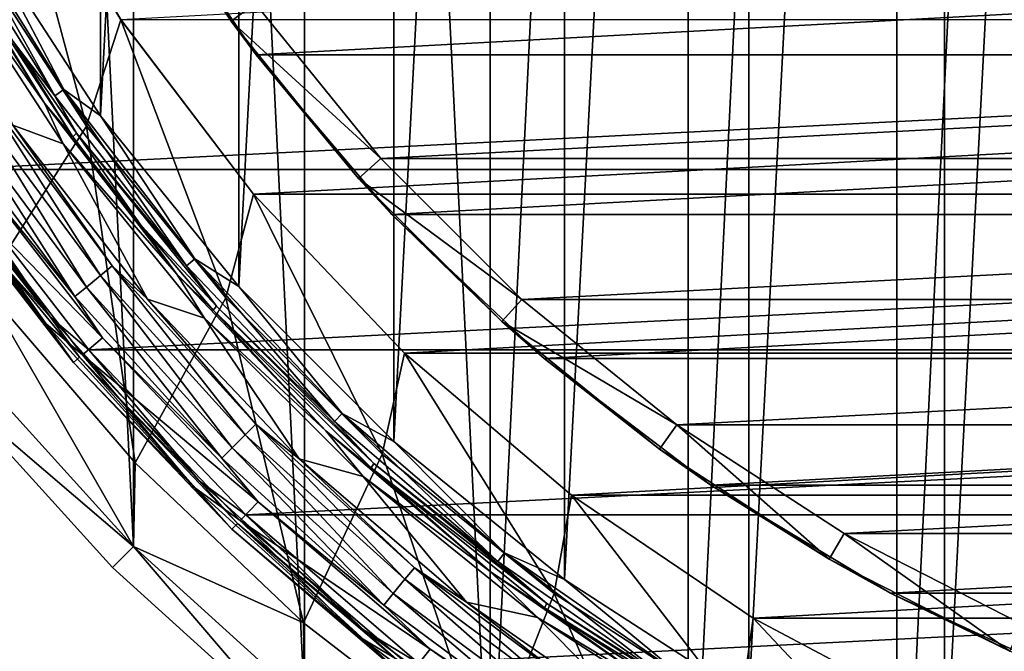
# Model space of a CAD drawing. Header units: millimetres. Extents: x -40 to 40, y -40 to 40.
# Tile 3 of 192: x -29.8 to -13.3, y -29.7 to -19.1. Entities that reach past the tile are written whole.
import ezdxf

# ---------------------------------------------------------------- set-up
doc = ezdxf.new("R2010")
doc.units = ezdxf.units.MM
doc.header["$LTSCALE"] = 8.749007
for name, color, linetype in [('1', 7, 'CONTINUOUS'), ('10', 7, 'CONTINUOUS'), ('104', 7, 'CONTINUOUS'), ('105', 7, 'CONTINUOUS'), ('106', 7, 'CONTINUOUS'), ('109', 7, 'CONTINUOUS'), ('11', 7, 'CONTINUOUS'), ('13', 7, 'CONTINUOUS'), ('14', 7, 'CONTINUOUS'), ('15', 7, 'CONTINUOUS'), ('16', 7, 'CONTINUOUS'), ('3', 7, 'CONTINUOUS'), ('38', 7, 'CONTINUOUS'), ('39', 7, 'CONTINUOUS'), ('4', 7, 'CONTINUOUS'), ('41', 7, 'CONTINUOUS'), ('42', 7, 'CONTINUOUS'), ('46', 7, 'CONTINUOUS'), ('47', 7, 'CONTINUOUS'), ('48', 7, 'CONTINUOUS'), ('60', 7, 'CONTINUOUS'), ('61', 7, 'CONTINUOUS'), ('62', 7, 'CONTINUOUS'), ('63', 7, 'CONTINUOUS'), ('7', 7, 'CONTINUOUS'), ('8', 7, 'CONTINUOUS')]:
    doc.layers.add(name, color=color, linetype=linetype)

msp = doc.modelspace()

# ---------------------------------------------------------------- linework, layer by layer
at = {"layer": '1', "linetype": 'CONTINUOUS'}
for points in [[(-11.467, 37.799), (-15.117, 36.493), (-15.116, -36.493), (-11.467, 37.799)], [(-11.467, -37.799), (-11.467, 37.799), (-15.116, -36.493), (-11.467, -37.799)], [(-15.116, -36.493), (-15.117, 36.493), (-18.62, -34.836), (-15.116, -36.493)], [(-15.117, 36.493), (-18.62, 34.836), (-18.62, -34.836), (-15.117, 36.493)], [(-18.62, 34.836), (-21.945, 32.843), (-21.944, -32.843), (-18.62, 34.836)], [(-18.62, -34.836), (-18.62, 34.836), (-21.944, -32.843), (-18.62, -34.836)], [(-21.945, 32.843), (-25.058, 30.534), (-21.944, -32.843), (-21.945, 32.843)], [(-25.058, 30.534), (-27.931, 27.931), (-25.058, -30.534), (-25.058, 30.534)], [(-21.944, -32.843), (-25.058, 30.534), (-25.058, -30.534), (-21.944, -32.843)], [(-27.931, 27.931), (-30.534, 25.058), (-27.931, -27.931), (-27.931, 27.931)], [(-25.058, -30.534), (-27.931, 27.931), (-27.931, -27.931), (-25.058, -30.534)], [(-27.931, -27.931), (-30.534, 25.058), (-30.534, -25.058), (-27.931, -27.931)]]:
    msp.add_3dface(points, dxfattribs=at)
at = {"layer": '10', "linetype": 'CONTINUOUS'}
for points in [[(-27.905, -26.525, -4), (-30.445, -23.567, -15), (-30.445, -23.566, -4), (-27.905, -26.525, -4)], [(-27.904, -26.525, -15), (-30.445, -23.567, -15), (-27.905, -26.525, -4), (-27.904, -26.525, -15)], [(-25.078, -29.212, -4), (-27.904, -26.525, -15), (-27.905, -26.525, -4), (-25.078, -29.212, -4)], [(-25.078, -29.212, -15), (-27.904, -26.525, -15), (-25.078, -29.212, -4), (-25.078, -29.212, -15)], [(-21.994, -31.599, -15), (-25.078, -29.212, -15), (-21.995, -31.599, -4), (-21.994, -31.599, -15)], [(-21.995, -31.599, -4), (-25.078, -29.212, -15), (-25.078, -29.212, -4), (-21.995, -31.599, -4)]]:
    msp.add_3dface(points, dxfattribs=at)
at = {"layer": '104', "linetype": 'CONTINUOUS'}
for points in [[(-23.781, -21.411, -730), (25.888, -18.81, -730), (-25.889, -18.809, -730), (-23.781, -21.411, -730)], [(23.78, -21.413, -730), (25.888, -18.81, -730), (-23.781, -21.411, -730), (23.78, -21.413, -730)], [(-21.413, -23.78, -730), (23.78, -21.413, -730), (-23.781, -21.411, -730), (-21.413, -23.78, -730)], [(21.411, -23.781, -730), (23.78, -21.413, -730), (-21.413, -23.78, -730), (21.411, -23.781, -730)], [(-18.81, -25.888, -730), (21.411, -23.781, -730), (-21.413, -23.78, -730), (-18.81, -25.888, -730)], [(18.809, -25.889, -730), (21.411, -23.781, -730), (-18.81, -25.888, -730), (18.809, -25.889, -730)], [(-16, -27.713, -730), (18.809, -25.889, -730), (-18.81, -25.888, -730), (-16, -27.713, -730)], [(16, -27.713, -730), (18.809, -25.889, -730), (-16, -27.713, -730), (16, -27.713, -730)], [(-13.016, -29.233, -730), (16, -27.713, -730), (-16, -27.713, -730), (-13.016, -29.233, -730)]]:
    msp.add_3dface(points, dxfattribs=at)
at = {"layer": '105', "linetype": 'CONTINUOUS'}
for points in [[(-26.293, -19.103, -730.5), (-25.889, -18.809, -730), (-28.146, -16.25, -730.5), (-26.293, -19.103, -730.5)], [(-23.781, -21.411, -730), (-25.889, -18.809, -730), (-26.293, -19.103, -730.5), (-23.781, -21.411, -730)], [(-24.152, -21.747, -730.5), (-23.781, -21.411, -730), (-26.293, -19.103, -730.5), (-24.152, -21.747, -730.5)], [(-21.413, -23.78, -730), (-23.781, -21.411, -730), (-24.152, -21.747, -730.5), (-21.413, -23.78, -730)], [(-21.747, -24.152, -730.5), (-21.413, -23.78, -730), (-24.152, -21.747, -730.5), (-21.747, -24.152, -730.5)], [(-18.81, -25.888, -730), (-21.413, -23.78, -730), (-21.747, -24.152, -730.5), (-18.81, -25.888, -730)], [(-19.103, -26.293, -730.5), (-18.81, -25.888, -730), (-21.747, -24.152, -730.5), (-19.103, -26.293, -730.5)], [(-16.25, -28.146, -730.5), (-18.81, -25.888, -730), (-19.103, -26.293, -730.5), (-16.25, -28.146, -730.5)], [(-16, -27.713, -730), (-18.81, -25.888, -730), (-16.25, -28.146, -730.5), (-16, -27.713, -730)], [(-13.219, -29.69, -730.5), (-16, -27.713, -730), (-16.25, -28.146, -730.5), (-13.219, -29.69, -730.5)], [(-13.016, -29.233, -730), (-16, -27.713, -730), (-13.219, -29.69, -730.5), (-13.016, -29.233, -730)]]:
    msp.add_3dface(points, dxfattribs=at)
at = {"layer": '106', "linetype": 'CONTINUOUS'}
for points in [[(-26.293, -19.103, -730.5), (-28.146, -16.25, -730.5), (-27.847, -16.756, -733), (-26.293, -19.103, -730.5)], [(-25.873, -19.668, -733), (-26.293, -19.103, -730.5), (-27.847, -16.756, -733), (-25.873, -19.668, -733)], [(-24.152, -21.747, -730.5), (-26.293, -19.103, -730.5), (-25.873, -19.668, -733), (-24.152, -21.747, -730.5)], [(-23.595, -22.35, -733), (-24.152, -21.747, -730.5), (-25.873, -19.668, -733), (-23.595, -22.35, -733)], [(-21.747, -24.152, -730.5), (-24.152, -21.747, -730.5), (-23.595, -22.35, -733), (-21.747, -24.152, -730.5)], [(-21.039, -24.771, -733), (-21.747, -24.152, -730.5), (-23.595, -22.35, -733), (-21.039, -24.771, -733)], [(-19.103, -26.293, -730.5), (-21.747, -24.152, -730.5), (-21.039, -24.771, -733), (-19.103, -26.293, -730.5)], [(-18.238, -26.9, -733), (-19.103, -26.293, -730.5), (-21.039, -24.771, -733), (-18.238, -26.9, -733)], [(-16.25, -28.146, -730.5), (-19.103, -26.293, -730.5), (-18.238, -26.9, -733), (-16.25, -28.146, -730.5)], [(-15.223, -28.714, -733), (-16.25, -28.146, -730.5), (-18.238, -26.9, -733), (-15.223, -28.714, -733)], [(-13.219, -29.69, -730.5), (-16.25, -28.146, -730.5), (-15.223, -28.714, -733), (-13.219, -29.69, -730.5)], [(-12.029, -30.192, -733), (-13.219, -29.69, -730.5), (-15.223, -28.714, -733), (-12.029, -30.192, -733)]]:
    msp.add_3dface(points, dxfattribs=at)
at = {"layer": '109', "linetype": 'CONTINUOUS'}
for points in [[(27.847, -16.757, -733), (-25.873, -19.668, -733), (-27.847, -16.756, -733), (27.847, -16.757, -733)], [(27.847, -16.757, -733), (25.872, -19.669, -733), (-25.873, -19.668, -733), (27.847, -16.757, -733)], [(25.872, -19.669, -733), (-23.595, -22.35, -733), (-25.873, -19.668, -733), (25.872, -19.669, -733)], [(25.872, -19.669, -733), (23.594, -22.351, -733), (-23.595, -22.35, -733), (25.872, -19.669, -733)], [(23.594, -22.351, -733), (-21.039, -24.771, -733), (-23.595, -22.35, -733), (23.594, -22.351, -733)], [(23.594, -22.351, -733), (21.039, -24.771, -733), (-21.039, -24.771, -733), (23.594, -22.351, -733)], [(21.039, -24.771, -733), (-18.238, -26.9, -733), (-21.039, -24.771, -733), (21.039, -24.771, -733)], [(21.039, -24.771, -733), (18.237, -26.901, -733), (-18.238, -26.9, -733), (21.039, -24.771, -733)], [(18.237, -26.901, -733), (-15.223, -28.714, -733), (-18.238, -26.9, -733), (18.237, -26.901, -733)], [(18.237, -26.901, -733), (15.222, -28.715, -733), (-15.223, -28.714, -733), (18.237, -26.901, -733)], [(15.222, -28.715, -733), (-12.029, -30.192, -733), (-15.223, -28.714, -733), (15.222, -28.715, -733)]]:
    msp.add_3dface(points, dxfattribs=at)
at = {"layer": '11', "linetype": 'CONTINUOUS'}
for points in [[(-28.72, -20.866, -4), (-30.445, -23.566, -4), (-30.744, -17.749, -4), (-28.72, -20.866, -4)], [(-27.905, -26.525, -4), (-30.445, -23.566, -4), (-28.72, -20.866, -4), (-27.905, -26.525, -4)], [(-26.382, -23.754, -4), (-27.905, -26.525, -4), (-28.72, -20.866, -4), (-26.382, -23.754, -4)], [(-25.078, -29.212, -4), (-27.905, -26.525, -4), (-26.382, -23.754, -4), (-25.078, -29.212, -4)], [(-23.754, -26.381, -4), (-25.078, -29.212, -4), (-26.382, -23.754, -4), (-23.754, -26.381, -4)], [(-21.995, -31.599, -4), (-25.078, -29.212, -4), (-23.754, -26.381, -4), (-21.995, -31.599, -4)], [(-20.867, -28.72, -4), (-21.995, -31.599, -4), (-23.754, -26.381, -4), (-20.867, -28.72, -4)], [(-18.685, -33.662, -4), (-21.995, -31.599, -4), (-20.867, -28.72, -4), (-18.685, -33.662, -4)], [(-17.751, -30.743, -4), (-18.685, -33.662, -4), (-20.867, -28.72, -4), (-17.751, -30.743, -4)]]:
    msp.add_3dface(points, dxfattribs=at)
at = {"layer": '13', "linetype": 'CONTINUOUS'}
for points in [[(-28.721, -20.865, -6.5), (-30.744, -17.749, -4), (-30.745, -17.749, -6.5), (-28.721, -20.865, -6.5)], [(-28.72, -20.866, -4), (-30.744, -17.749, -4), (-28.721, -20.865, -6.5), (-28.72, -20.866, -4)], [(-26.383, -23.753, -6.5), (-28.72, -20.866, -4), (-28.721, -20.865, -6.5), (-26.383, -23.753, -6.5)], [(-26.382, -23.754, -4), (-28.72, -20.866, -4), (-26.383, -23.753, -6.5), (-26.382, -23.754, -4)], [(-23.755, -26.381, -6.5), (-26.382, -23.754, -4), (-26.383, -23.753, -6.5), (-23.755, -26.381, -6.5)], [(-23.754, -26.381, -4), (-26.382, -23.754, -4), (-23.755, -26.381, -6.5), (-23.754, -26.381, -4)], [(-20.867, -28.719, -6.5), (-23.754, -26.381, -4), (-23.755, -26.381, -6.5), (-20.867, -28.719, -6.5)], [(-20.867, -28.72, -4), (-23.754, -26.381, -4), (-20.867, -28.719, -6.5), (-20.867, -28.72, -4)], [(-17.751, -30.743, -6.5), (-20.867, -28.72, -4), (-20.867, -28.719, -6.5), (-17.751, -30.743, -6.5)], [(-17.751, -30.743, -4), (-20.867, -28.72, -4), (-17.751, -30.743, -6.5), (-17.751, -30.743, -4)]]:
    msp.add_3dface(points, dxfattribs=at)
at = {"layer": '14', "linetype": 'CONTINUOUS'}
for points in [[(-28.721, -20.865, -6.5), (-30.745, -17.749, -6.5), (-30.04, -15.925, -6.5), (-28.721, -20.865, -6.5)], [(-28.142, -19.08, -6.5), (-28.721, -20.865, -6.5), (-30.04, -15.925, -6.5), (-28.142, -19.08, -6.5)], [(-26.383, -23.753, -6.5), (-28.721, -20.865, -6.5), (-28.142, -19.08, -6.5), (-26.383, -23.753, -6.5)], [(-25.914, -22.01, -6.5), (-26.383, -23.753, -6.5), (-28.142, -19.08, -6.5), (-25.914, -22.01, -6.5)], [(-23.755, -26.381, -6.5), (-26.383, -23.753, -6.5), (-25.914, -22.01, -6.5), (-23.755, -26.381, -6.5)], [(-23.382, -24.683, -6.5), (-23.755, -26.381, -6.5), (-25.914, -22.01, -6.5), (-23.382, -24.683, -6.5)], [(-20.867, -28.719, -6.5), (-23.755, -26.381, -6.5), (-23.382, -24.683, -6.5), (-20.867, -28.719, -6.5)], [(-20.576, -27.067, -6.5), (-20.867, -28.719, -6.5), (-23.382, -24.683, -6.5), (-20.576, -27.067, -6.5)], [(-17.751, -30.743, -6.5), (-20.867, -28.719, -6.5), (-20.576, -27.067, -6.5), (-17.751, -30.743, -6.5)], [(-17.529, -29.133, -6.5), (-17.751, -30.743, -6.5), (-20.576, -27.067, -6.5), (-17.529, -29.133, -6.5)], [(-14.44, -32.43, -6.5), (-17.751, -30.743, -6.5), (-17.529, -29.133, -6.5), (-14.44, -32.43, -6.5)], [(-14.277, -30.857, -6.5), (-14.44, -32.43, -6.5), (-17.529, -29.133, -6.5), (-14.277, -30.857, -6.5)]]:
    msp.add_3dface(points, dxfattribs=at)
at = {"layer": '15', "linetype": 'CONTINUOUS'}
for points in [[(-28.142, -19.08, -6.5), (-30.04, -15.925, -6.5), (-28.142, -19.079, -3.5), (-28.142, -19.08, -6.5)], [(-25.915, -22.01, -3.5), (-28.142, -19.08, -6.5), (-28.142, -19.079, -3.5), (-25.915, -22.01, -3.5)], [(-25.914, -22.01, -6.5), (-28.142, -19.08, -6.5), (-25.915, -22.01, -3.5), (-25.914, -22.01, -6.5)], [(-23.383, -24.683, -3.5), (-25.914, -22.01, -6.5), (-25.915, -22.01, -3.5), (-23.383, -24.683, -3.5)], [(-23.382, -24.683, -6.5), (-25.914, -22.01, -6.5), (-23.383, -24.683, -3.5), (-23.382, -24.683, -6.5)], [(-20.577, -27.066, -3.5), (-23.382, -24.683, -6.5), (-23.383, -24.683, -3.5), (-20.577, -27.066, -3.5)], [(-20.576, -27.067, -6.5), (-23.382, -24.683, -6.5), (-20.577, -27.066, -3.5), (-20.576, -27.067, -6.5)], [(-17.53, -29.132, -3.5), (-20.576, -27.067, -6.5), (-20.577, -27.066, -3.5), (-17.53, -29.132, -3.5)], [(-17.529, -29.133, -6.5), (-20.576, -27.067, -6.5), (-17.53, -29.132, -3.5), (-17.529, -29.133, -6.5)], [(-14.277, -30.857, -3.5), (-17.529, -29.133, -6.5), (-17.53, -29.132, -3.5), (-14.277, -30.857, -3.5)], [(-14.277, -30.857, -6.5), (-17.529, -29.133, -6.5), (-14.277, -30.857, -3.5), (-14.277, -30.857, -6.5)]]:
    msp.add_3dface(points, dxfattribs=at)
at = {"layer": '16', "linetype": 'CONTINUOUS'}
for points in [[(28.142, -19.08, -3.5), (-28.142, -19.079, -3.5), (30.04, -15.925, -3.5), (28.142, -19.08, -3.5)], [(-25.915, -22.01, -3.5), (-28.142, -19.079, -3.5), (28.142, -19.08, -3.5), (-25.915, -22.01, -3.5)], [(25.914, -22.01, -3.5), (-25.915, -22.01, -3.5), (28.142, -19.08, -3.5), (25.914, -22.01, -3.5)], [(-23.383, -24.683, -3.5), (-25.915, -22.01, -3.5), (25.914, -22.01, -3.5), (-23.383, -24.683, -3.5)], [(23.382, -24.683, -3.5), (-23.383, -24.683, -3.5), (25.914, -22.01, -3.5), (23.382, -24.683, -3.5)], [(-20.577, -27.066, -3.5), (-23.383, -24.683, -3.5), (23.382, -24.683, -3.5), (-20.577, -27.066, -3.5)], [(20.576, -27.067, -3.5), (-20.577, -27.066, -3.5), (23.382, -24.683, -3.5), (20.576, -27.067, -3.5)], [(-17.53, -29.132, -3.5), (-20.577, -27.066, -3.5), (20.576, -27.067, -3.5), (-17.53, -29.132, -3.5)], [(17.529, -29.133, -3.5), (-17.53, -29.132, -3.5), (20.576, -27.067, -3.5), (17.529, -29.133, -3.5)], [(-14.277, -30.857, -3.5), (-17.53, -29.132, -3.5), (17.529, -29.133, -3.5), (-14.277, -30.857, -3.5)], [(14.277, -30.857, -3.5), (-14.277, -30.857, -3.5), (17.529, -29.133, -3.5), (14.277, -30.857, -3.5)]]:
    msp.add_3dface(points, dxfattribs=at)
at = {"layer": '3', "linetype": 'CONTINUOUS'}
for points in [[(-27.931, -27.931), (-30.534, -25.058), (-30.92, -25.376, -0.5), (-27.931, -27.931)], [(-28.284, -28.284, -0.5), (-27.931, -27.931), (-30.92, -25.376, -0.5), (-28.284, -28.284, -0.5)], [(-25.376, -30.92, -0.5), (-27.931, -27.931), (-28.284, -28.284, -0.5), (-25.376, -30.92, -0.5)], [(-25.058, -30.534), (-27.931, -27.931), (-25.376, -30.92, -0.5), (-25.058, -30.534)]]:
    msp.add_3dface(points, dxfattribs=at)
at = {"layer": '38', "linetype": 'CONTINUOUS'}
for points in [[(-31.164, -18.008, -6), (-29.957, -20.852, -6), (-29.111, -21.166, -6), (-31.164, -18.008, -6)], [(-29.957, -20.852, -6), (-27.694, -23.776, -6), (-29.111, -21.166, -6), (-29.957, -20.852, -6)], [(-29.111, -21.166, -6), (-27.694, -23.776, -6), (-26.739, -24.093, -6), (-29.111, -21.166, -6)], [(-27.694, -23.776, -6), (-25.147, -26.455, -6), (-26.739, -24.093, -6), (-27.694, -23.776, -6)], [(-26.739, -24.093, -6), (-25.147, -26.455, -6), (-24.074, -26.756, -6), (-26.739, -24.093, -6)], [(-25.147, -26.455, -6), (-22.341, -28.864, -6), (-24.074, -26.756, -6), (-25.147, -26.455, -6)], [(-24.074, -26.756, -6), (-22.341, -28.864, -6), (-21.147, -29.125, -6), (-24.074, -26.756, -6)], [(-22.341, -28.864, -6), (-19.307, -30.976, -6), (-21.147, -29.125, -6), (-22.341, -28.864, -6)], [(-21.147, -29.125, -6), (-19.307, -30.976, -6), (-17.987, -31.176, -6), (-21.147, -29.125, -6)]]:
    msp.add_3dface(points, dxfattribs=at)
at = {"layer": '39', "linetype": 'CONTINUOUS'}
for points in [[(-28.721, -23.571, -5.525), (-30.636, -20.47, -5.524), (-30.893, -20.642, -5.525), (-28.721, -23.571, -5.525)], [(-28.482, -23.375, -5.524), (-30.428, -20.331, -5.706), (-30.636, -20.47, -5.524), (-28.482, -23.375, -5.524)], [(-28.482, -23.375, -5.524), (-30.636, -20.47, -5.524), (-28.721, -23.571, -5.525), (-28.482, -23.375, -5.524)], [(-28.289, -23.216, -5.706), (-30.428, -20.331, -5.706), (-28.482, -23.375, -5.524), (-28.289, -23.216, -5.706)], [(-28.289, -23.216, -5.706), (-29.957, -20.852, -6), (-30.428, -20.331, -5.706), (-28.289, -23.216, -5.706)], [(-28.915, -23.73, -5.707), (-30.893, -20.642, -5.525), (-31.101, -20.781, -5.707), (-28.915, -23.73, -5.707)], [(-28.721, -23.571, -5.525), (-30.893, -20.642, -5.525), (-28.915, -23.73, -5.707), (-28.721, -23.571, -5.525)], [(-28.915, -23.73, -5.707), (-31.101, -20.781, -5.707), (-30.778, -21.423, -6), (-28.915, -23.73, -5.707)], [(-27.694, -23.776, -6), (-29.957, -20.852, -6), (-28.289, -23.216, -5.706), (-27.694, -23.776, -6)], [(-28.453, -24.427, -6), (-28.915, -23.73, -5.707), (-30.778, -21.423, -6), (-28.453, -24.427, -6)], [(-26.054, -26.054, -5.524), (-28.289, -23.216, -5.706), (-28.482, -23.375, -5.524), (-26.054, -26.054, -5.524)], [(-25.877, -25.877, -5.706), (-28.289, -23.216, -5.706), (-26.054, -26.054, -5.524), (-25.877, -25.877, -5.706)], [(-25.877, -25.877, -5.706), (-27.694, -23.776, -6), (-28.289, -23.216, -5.706), (-25.877, -25.877, -5.706)], [(-26.273, -26.273, -5.525), (-28.482, -23.375, -5.524), (-28.721, -23.571, -5.525), (-26.273, -26.273, -5.525)], [(-26.054, -26.054, -5.524), (-28.482, -23.375, -5.524), (-26.273, -26.273, -5.525), (-26.054, -26.054, -5.524)], [(-26.449, -26.449, -5.707), (-28.721, -23.571, -5.525), (-28.915, -23.73, -5.707), (-26.449, -26.449, -5.707)], [(-26.273, -26.273, -5.525), (-28.721, -23.571, -5.525), (-26.449, -26.449, -5.707), (-26.273, -26.273, -5.525)], [(-26.449, -26.449, -5.707), (-28.915, -23.73, -5.707), (-28.453, -24.427, -6), (-26.449, -26.449, -5.707)], [(-25.147, -26.455, -6), (-27.694, -23.776, -6), (-25.877, -25.877, -5.706), (-25.147, -26.455, -6)], [(-25.836, -27.18, -6), (-26.449, -26.449, -5.707), (-28.453, -24.427, -6), (-25.836, -27.18, -6)], [(-23.375, -28.482, -5.524), (-25.877, -25.877, -5.706), (-26.054, -26.054, -5.524), (-23.375, -28.482, -5.524)], [(-23.216, -28.289, -5.706), (-25.877, -25.877, -5.706), (-23.375, -28.482, -5.524), (-23.216, -28.289, -5.706)], [(-23.216, -28.289, -5.706), (-25.147, -26.455, -6), (-25.877, -25.877, -5.706), (-23.216, -28.289, -5.706)], [(-23.571, -28.721, -5.525), (-26.054, -26.054, -5.524), (-26.273, -26.273, -5.525), (-23.571, -28.721, -5.525)], [(-23.375, -28.482, -5.524), (-26.054, -26.054, -5.524), (-23.571, -28.721, -5.525), (-23.375, -28.482, -5.524)], [(-23.73, -28.915, -5.707), (-26.273, -26.273, -5.525), (-26.449, -26.449, -5.707), (-23.73, -28.915, -5.707)], [(-23.571, -28.721, -5.525), (-26.273, -26.273, -5.525), (-23.73, -28.915, -5.707), (-23.571, -28.721, -5.525)], [(-23.73, -28.915, -5.707), (-26.449, -26.449, -5.707), (-25.836, -27.18, -6), (-23.73, -28.915, -5.707)], [(-22.341, -28.864, -6), (-25.147, -26.455, -6), (-23.216, -28.289, -5.706), (-22.341, -28.864, -6)], [(-22.953, -29.655, -6), (-23.73, -28.915, -5.707), (-25.836, -27.18, -6), (-22.953, -29.655, -6)], [(-20.47, -30.636, -5.524), (-23.216, -28.289, -5.706), (-23.375, -28.482, -5.524), (-20.47, -30.636, -5.524)], [(-20.331, -30.428, -5.706), (-23.216, -28.289, -5.706), (-20.47, -30.636, -5.524), (-20.331, -30.428, -5.706)], [(-20.331, -30.428, -5.706), (-22.341, -28.864, -6), (-23.216, -28.289, -5.706), (-20.331, -30.428, -5.706)], [(-20.642, -30.893, -5.525), (-23.375, -28.482, -5.524), (-23.571, -28.721, -5.525), (-20.642, -30.893, -5.525)], [(-20.47, -30.636, -5.524), (-23.375, -28.482, -5.524), (-20.642, -30.893, -5.525), (-20.47, -30.636, -5.524)], [(-20.781, -31.101, -5.707), (-23.571, -28.721, -5.525), (-23.73, -28.915, -5.707), (-20.781, -31.101, -5.707)], [(-20.642, -30.893, -5.525), (-23.571, -28.721, -5.525), (-20.781, -31.101, -5.707), (-20.642, -30.893, -5.525)], [(-20.781, -31.101, -5.707), (-23.73, -28.915, -5.707), (-22.953, -29.655, -6), (-20.781, -31.101, -5.707)], [(-19.307, -30.976, -6), (-22.341, -28.864, -6), (-20.331, -30.428, -5.706), (-19.307, -30.976, -6)], [(-19.835, -31.825, -6), (-20.781, -31.101, -5.707), (-22.953, -29.655, -6), (-19.835, -31.825, -6)]]:
    msp.add_3dface(points, dxfattribs=at)
at = {"layer": '4', "linetype": 'CONTINUOUS'}
for points in [[(-28.284, -28.284, -0.5), (-30.92, -25.376, -0.5), (-28.284, -28.284, -14.5), (-28.284, -28.284, -0.5)], [(-28.284, -28.284, -14.5), (-30.92, -25.376, -0.5), (-30.92, -25.376, -14.5), (-28.284, -28.284, -14.5)], [(-25.376, -30.92, -14.5), (-28.284, -28.284, -0.5), (-28.284, -28.284, -14.5), (-25.376, -30.92, -14.5)], [(-25.376, -30.92, -0.5), (-28.284, -28.284, -0.5), (-25.376, -30.92, -14.5), (-25.376, -30.92, -0.5)]]:
    msp.add_3dface(points, dxfattribs=at)
at = {"layer": '41', "linetype": 'CONTINUOUS'}
for points in [[(-28.453, -24.427, -6), (-30.778, -21.423, -6), (-31.138, -21.669, -6), (-28.453, -24.427, -6)], [(-28.787, -24.708, -6), (-28.453, -24.427, -6), (-31.138, -21.669, -6), (-28.787, -24.708, -6)], [(-25.836, -27.18, -6), (-28.453, -24.427, -6), (-28.787, -24.708, -6), (-25.836, -27.18, -6)], [(-26.14, -27.493, -6), (-25.836, -27.18, -6), (-28.787, -24.708, -6), (-26.14, -27.493, -6)], [(-22.953, -29.655, -6), (-25.836, -27.18, -6), (-26.14, -27.493, -6), (-22.953, -29.655, -6)], [(-23.224, -29.996, -6), (-22.953, -29.655, -6), (-26.14, -27.493, -6), (-23.224, -29.996, -6)], [(-19.835, -31.825, -6), (-22.953, -29.655, -6), (-23.224, -29.996, -6), (-19.835, -31.825, -6)]]:
    msp.add_3dface(points, dxfattribs=at)
at = {"layer": '42', "linetype": 'CONTINUOUS'}
for points in [[(-29.435, -24.157, -6.06), (-31.138, -21.669, -6), (-31.661, -21.155, -6.06), (-29.435, -24.157, -6.06)], [(-29.435, -24.157, -6.06), (-31.661, -21.155, -6.06), (-31.303, -21.783, -6.203), (-29.435, -24.157, -6.06)], [(-28.939, -24.837, -6.203), (-29.435, -24.157, -6.06), (-31.303, -21.783, -6.203), (-28.939, -24.837, -6.203)], [(-28.787, -24.708, -6), (-31.138, -21.669, -6), (-29.435, -24.157, -6.06), (-28.787, -24.708, -6)], [(-26.926, -26.926, -6.06), (-28.787, -24.708, -6), (-29.435, -24.157, -6.06), (-26.926, -26.926, -6.06)], [(-26.926, -26.926, -6.06), (-29.435, -24.157, -6.06), (-28.939, -24.837, -6.203), (-26.926, -26.926, -6.06)], [(-26.14, -27.493, -6), (-28.787, -24.708, -6), (-26.926, -26.926, -6.06), (-26.14, -27.493, -6)], [(-26.279, -27.637, -6.203), (-26.926, -26.926, -6.06), (-28.939, -24.837, -6.203), (-26.279, -27.637, -6.203)], [(-24.157, -29.435, -6.06), (-26.14, -27.493, -6), (-26.926, -26.926, -6.06), (-24.157, -29.435, -6.06)], [(-24.157, -29.435, -6.06), (-26.926, -26.926, -6.06), (-26.279, -27.637, -6.203), (-24.157, -29.435, -6.06)], [(-23.224, -29.996, -6), (-26.14, -27.493, -6), (-24.157, -29.435, -6.06), (-23.224, -29.996, -6)], [(-23.349, -30.153, -6.203), (-24.157, -29.435, -6.06), (-26.279, -27.637, -6.203), (-23.349, -30.153, -6.203)], [(-21.155, -31.661, -6.06), (-23.224, -29.996, -6), (-24.157, -29.435, -6.06), (-21.155, -31.661, -6.06)], [(-21.155, -31.661, -6.06), (-24.157, -29.435, -6.06), (-23.349, -30.153, -6.203), (-21.155, -31.661, -6.06)]]:
    msp.add_3dface(points, dxfattribs=at)
at = {"layer": '46', "linetype": 'CONTINUOUS'}
for points in [[(-29.331, -24.071, -13.943), (-31.549, -21.08, -13.943), (-31.027, -21.596, -14), (-29.331, -24.071, -13.943)], [(-29.331, -24.071, -13.943), (-31.195, -21.706, -13.803), (-31.549, -21.08, -13.943), (-29.331, -24.071, -13.943)], [(-28.683, -24.625, -14), (-29.331, -24.071, -13.943), (-31.027, -21.596, -14), (-28.683, -24.625, -14)], [(-30.055, -23.259, -13.803), (-31.195, -21.706, -13.803), (-29.331, -24.071, -13.943), (-30.055, -23.259, -13.803)], [(-28.838, -24.752, -13.803), (-30.055, -23.259, -13.803), (-29.331, -24.071, -13.943), (-28.838, -24.752, -13.803)], [(-26.83, -26.83, -13.943), (-29.331, -24.071, -13.943), (-28.683, -24.625, -14), (-26.83, -26.83, -13.943)], [(-26.83, -26.83, -13.943), (-28.838, -24.752, -13.803), (-29.331, -24.071, -13.943), (-26.83, -26.83, -13.943)], [(-26.045, -27.4, -14), (-26.83, -26.83, -13.943), (-28.683, -24.625, -14), (-26.045, -27.4, -14)], [(-26.186, -27.542, -13.803), (-28.838, -24.752, -13.803), (-26.83, -26.83, -13.943), (-26.186, -27.542, -13.803)], [(-24.071, -29.331, -13.943), (-26.83, -26.83, -13.943), (-26.045, -27.4, -14), (-24.071, -29.331, -13.943)], [(-24.071, -29.331, -13.943), (-26.186, -27.542, -13.803), (-26.83, -26.83, -13.943), (-24.071, -29.331, -13.943)], [(-23.139, -29.895, -14), (-24.071, -29.331, -13.943), (-26.045, -27.4, -14), (-23.139, -29.895, -14)], [(-23.266, -30.049, -13.803), (-26.186, -27.542, -13.803), (-24.071, -29.331, -13.943), (-23.266, -30.049, -13.803)], [(-21.08, -31.549, -13.943), (-24.071, -29.331, -13.943), (-23.139, -29.895, -14), (-21.08, -31.549, -13.943)], [(-21.08, -31.549, -13.943), (-23.266, -30.049, -13.803), (-24.071, -29.331, -13.943), (-21.08, -31.549, -13.943)]]:
    msp.add_3dface(points, dxfattribs=at)
at = {"layer": '47', "linetype": 'CONTINUOUS'}
for points in [[(-28.939, -24.837, -6.203), (-31.303, -21.783, -6.203), (-30.055, -23.259, -13.803), (-28.939, -24.837, -6.203)], [(-28.939, -24.837, -6.203), (-30.055, -23.259, -13.803), (-28.838, -24.752, -13.803), (-28.939, -24.837, -6.203)], [(-26.279, -27.637, -6.203), (-28.939, -24.837, -6.203), (-28.838, -24.752, -13.803), (-26.279, -27.637, -6.203)], [(-26.279, -27.637, -6.203), (-28.838, -24.752, -13.803), (-26.186, -27.542, -13.803), (-26.279, -27.637, -6.203)], [(-23.349, -30.153, -6.203), (-26.279, -27.637, -6.203), (-26.186, -27.542, -13.803), (-23.349, -30.153, -6.203)], [(-23.349, -30.153, -6.203), (-26.186, -27.542, -13.803), (-23.266, -30.049, -13.803), (-23.349, -30.153, -6.203)]]:
    msp.add_3dface(points, dxfattribs=at)
at = {"layer": '48', "linetype": 'CONTINUOUS'}
for points in [[(33.052, -18.348, -14), (-31.027, -21.596, -14), (-33.053, -18.347, -14), (33.052, -18.348, -14)], [(33.052, -18.348, -14), (31.027, -21.597, -14), (-31.027, -21.596, -14), (33.052, -18.348, -14)], [(31.027, -21.597, -14), (-28.683, -24.625, -14), (-31.027, -21.596, -14), (31.027, -21.597, -14)], [(31.027, -21.597, -14), (28.683, -24.625, -14), (-28.683, -24.625, -14), (31.027, -21.597, -14)], [(28.683, -24.625, -14), (-26.045, -27.4, -14), (-28.683, -24.625, -14), (28.683, -24.625, -14)], [(28.683, -24.625, -14), (26.044, -27.401, -14), (-26.045, -27.4, -14), (28.683, -24.625, -14)], [(26.044, -27.401, -14), (-23.139, -29.895, -14), (-26.045, -27.4, -14), (26.044, -27.401, -14)], [(26.044, -27.401, -14), (23.138, -29.895, -14), (-23.139, -29.895, -14), (26.044, -27.401, -14)]]:
    msp.add_3dface(points, dxfattribs=at)
at = {"layer": '60', "linetype": 'CONTINUOUS'}
for points in [[(-14.32, 32.165, -11.5), (-14.319, -32.165, -11.5), (-10.88, 33.485, -11.5), (-14.32, 32.165, -11.5)], [(-14.319, -32.165, -11.5), (-10.879, -33.486, -11.5), (-10.88, 33.485, -11.5), (-14.319, -32.165, -11.5)], [(-17.604, 30.492, -11.5), (-17.603, -30.492, -11.5), (-14.32, 32.165, -11.5), (-17.604, 30.492, -11.5)], [(-17.603, -30.492, -11.5), (-14.319, -32.165, -11.5), (-14.32, 32.165, -11.5), (-17.603, -30.492, -11.5)], [(-20.695, 28.485, -11.5), (-20.694, -28.485, -11.5), (-17.604, 30.492, -11.5), (-20.695, 28.485, -11.5)], [(-20.694, -28.485, -11.5), (-17.603, -30.492, -11.5), (-17.604, 30.492, -11.5), (-20.694, -28.485, -11.5)], [(-23.559, 26.166, -11.5), (-23.558, -26.166, -11.5), (-20.695, 28.485, -11.5), (-23.559, 26.166, -11.5)], [(-23.558, -26.166, -11.5), (-20.694, -28.485, -11.5), (-20.695, 28.485, -11.5), (-23.558, -26.166, -11.5)], [(-26.165, 23.559, -11.5), (-26.165, -23.56, -11.5), (-23.559, 26.166, -11.5), (-26.165, 23.559, -11.5)], [(-26.165, -23.56, -11.5), (-23.558, -26.166, -11.5), (-23.559, 26.166, -11.5), (-26.165, -23.56, -11.5)], [(-28.484, 20.696, -11.5), (-28.484, -20.696, -11.5), (-26.165, 23.559, -11.5), (-28.484, 20.696, -11.5)], [(-28.484, -20.696, -11.5), (-26.165, -23.56, -11.5), (-26.165, 23.559, -11.5), (-28.484, -20.696, -11.5)], [(-30.491, -17.606, -11.5), (-28.484, -20.696, -11.5), (-28.484, 20.696, -11.5), (-30.491, -17.606, -11.5)]]:
    msp.add_3dface(points, dxfattribs=at)
at = {"layer": '61', "linetype": 'CONTINUOUS'}
for points in [[(-31.161, -17.296, -11.255), (-29.251, -20.359, -11.255), (-31.001, -17.207, -11.435), (-31.161, -17.296, -11.255)], [(-31.161, -17.296, -11.255), (-29.95, -19.445, -11.009), (-29.251, -20.359, -11.255), (-31.161, -17.296, -11.255)], [(-30.491, -17.606, -11.5), (-31.001, -17.207, -11.435), (-29.101, -20.255, -11.435), (-30.491, -17.606, -11.5)], [(-31.001, -17.207, -11.435), (-29.251, -20.359, -11.255), (-29.101, -20.255, -11.435), (-31.001, -17.207, -11.435)], [(-28.484, -20.696, -11.5), (-30.491, -17.606, -11.5), (-29.101, -20.255, -11.435), (-28.484, -20.696, -11.5)], [(-29.95, -19.445, -11.009), (-28.89, -20.987, -11.009), (-29.251, -20.359, -11.255), (-29.95, -19.445, -11.009)], [(-29.251, -20.359, -11.255), (-27.041, -23.214, -11.255), (-29.101, -20.255, -11.435), (-29.251, -20.359, -11.255)], [(-28.484, -20.696, -11.5), (-29.101, -20.255, -11.435), (-26.902, -23.095, -11.435), (-28.484, -20.696, -11.5)], [(-29.101, -20.255, -11.435), (-27.041, -23.214, -11.255), (-26.902, -23.095, -11.435), (-29.101, -20.255, -11.435)], [(-29.251, -20.359, -11.255), (-28.89, -20.987, -11.009), (-27.041, -23.214, -11.255), (-29.251, -20.359, -11.255)], [(-26.165, -23.56, -11.5), (-28.484, -20.696, -11.5), (-26.902, -23.095, -11.435), (-26.165, -23.56, -11.5)], [(-28.89, -20.987, -11.009), (-26.539, -23.891, -11.009), (-27.041, -23.214, -11.255), (-28.89, -20.987, -11.009)], [(-27.041, -23.214, -11.255), (-24.554, -25.831, -11.255), (-26.902, -23.095, -11.435), (-27.041, -23.214, -11.255)], [(-26.165, -23.56, -11.5), (-26.902, -23.095, -11.435), (-24.428, -25.698, -11.435), (-26.165, -23.56, -11.5)], [(-26.902, -23.095, -11.435), (-24.554, -25.831, -11.255), (-24.428, -25.698, -11.435), (-26.902, -23.095, -11.435)], [(-27.041, -23.214, -11.255), (-26.539, -23.891, -11.009), (-24.554, -25.831, -11.255), (-27.041, -23.214, -11.255)], [(-23.558, -26.166, -11.5), (-26.165, -23.56, -11.5), (-24.428, -25.698, -11.435), (-23.558, -26.166, -11.5)], [(-26.539, -23.891, -11.009), (-23.897, -26.534, -11.009), (-24.554, -25.831, -11.255), (-26.539, -23.891, -11.009)], [(-24.554, -25.831, -11.255), (-21.815, -28.182, -11.255), (-24.428, -25.698, -11.435), (-24.554, -25.831, -11.255)], [(-23.558, -26.166, -11.5), (-24.428, -25.698, -11.435), (-21.703, -28.038, -11.435), (-23.558, -26.166, -11.5)], [(-24.428, -25.698, -11.435), (-21.815, -28.182, -11.255), (-21.703, -28.038, -11.435), (-24.428, -25.698, -11.435)], [(-24.554, -25.831, -11.255), (-23.897, -26.534, -11.009), (-21.815, -28.182, -11.255), (-24.554, -25.831, -11.255)], [(-20.694, -28.485, -11.5), (-23.558, -26.166, -11.5), (-21.703, -28.038, -11.435), (-20.694, -28.485, -11.5)], [(-23.897, -26.534, -11.009), (-20.993, -28.886, -11.009), (-21.815, -28.182, -11.255), (-23.897, -26.534, -11.009)], [(-21.815, -28.182, -11.255), (-18.852, -30.245, -11.255), (-21.703, -28.038, -11.435), (-21.815, -28.182, -11.255)], [(-20.694, -28.485, -11.5), (-21.703, -28.038, -11.435), (-18.755, -30.089, -11.435), (-20.694, -28.485, -11.5)], [(-21.703, -28.038, -11.435), (-18.852, -30.245, -11.255), (-18.755, -30.089, -11.435), (-21.703, -28.038, -11.435)], [(-21.815, -28.182, -11.255), (-20.993, -28.886, -11.009), (-18.852, -30.245, -11.255), (-21.815, -28.182, -11.255)], [(-17.603, -30.492, -11.5), (-20.694, -28.485, -11.5), (-18.755, -30.089, -11.435), (-17.603, -30.492, -11.5)], [(-20.993, -28.886, -11.009), (-17.86, -30.921, -11.009), (-18.852, -30.245, -11.255), (-20.993, -28.886, -11.009)]]:
    msp.add_3dface(points, dxfattribs=at)
at = {"layer": '62', "linetype": 'CONTINUOUS'}
for points in [[(-28.951, -21.047, -6.197), (-29.95, -19.445, -11.009), (-30.992, -17.906, -6.197), (-28.951, -21.047, -6.197)], [(-28.89, -20.987, -11.009), (-29.95, -19.445, -11.009), (-28.951, -21.047, -6.197), (-28.89, -20.987, -11.009)], [(-27.809, -22.534, -6.197), (-28.89, -20.987, -11.009), (-28.951, -21.047, -6.197), (-27.809, -22.534, -6.197)], [(-26.539, -23.891, -11.009), (-28.89, -20.987, -11.009), (-27.809, -22.534, -6.197), (-26.539, -23.891, -11.009)], [(-26.591, -23.959, -6.197), (-26.539, -23.891, -11.009), (-27.809, -22.534, -6.197), (-26.591, -23.959, -6.197)], [(-23.897, -26.534, -11.009), (-26.539, -23.891, -11.009), (-26.591, -23.959, -6.197), (-23.897, -26.534, -11.009)], [(-23.941, -26.607, -6.197), (-23.897, -26.534, -11.009), (-26.591, -23.959, -6.197), (-23.941, -26.607, -6.197)], [(-20.993, -28.886, -11.009), (-23.897, -26.534, -11.009), (-23.941, -26.607, -6.197), (-20.993, -28.886, -11.009)], [(-21.03, -28.963, -6.197), (-20.993, -28.886, -11.009), (-23.941, -26.607, -6.197), (-21.03, -28.963, -6.197)], [(-17.86, -30.921, -11.009), (-20.993, -28.886, -11.009), (-21.03, -28.963, -6.197), (-17.86, -30.921, -11.009)], [(-17.888, -31.002, -6.197), (-17.86, -30.921, -11.009), (-21.03, -28.963, -6.197), (-17.888, -31.002, -6.197)]]:
    msp.add_3dface(points, dxfattribs=at)
at = {"layer": '63', "linetype": 'CONTINUOUS'}
for points in [[(-31.347, -17.399, -6.057), (-31.164, -18.008, -6), (-29.426, -20.481, -6.057), (-31.347, -17.399, -6.057)], [(-30.992, -17.906, -6.197), (-31.347, -17.399, -6.057), (-29.426, -20.481, -6.057), (-30.992, -17.906, -6.197)], [(-31.164, -18.008, -6), (-29.111, -21.166, -6), (-29.426, -20.481, -6.057), (-31.164, -18.008, -6)], [(-28.951, -21.047, -6.197), (-30.992, -17.906, -6.197), (-29.426, -20.481, -6.057), (-28.951, -21.047, -6.197)], [(-29.426, -20.481, -6.057), (-29.111, -21.166, -6), (-27.203, -23.353, -6.057), (-29.426, -20.481, -6.057)], [(-28.951, -21.047, -6.197), (-29.426, -20.481, -6.057), (-27.203, -23.353, -6.057), (-28.951, -21.047, -6.197)], [(-27.809, -22.534, -6.197), (-28.951, -21.047, -6.197), (-27.203, -23.353, -6.057), (-27.809, -22.534, -6.197)], [(-29.111, -21.166, -6), (-26.739, -24.093, -6), (-27.203, -23.353, -6.057), (-29.111, -21.166, -6)], [(-26.591, -23.959, -6.197), (-27.809, -22.534, -6.197), (-27.203, -23.353, -6.057), (-26.591, -23.959, -6.197)], [(-27.203, -23.353, -6.057), (-26.739, -24.093, -6), (-24.701, -25.986, -6.057), (-27.203, -23.353, -6.057)], [(-26.591, -23.959, -6.197), (-27.203, -23.353, -6.057), (-24.701, -25.986, -6.057), (-26.591, -23.959, -6.197)], [(-23.941, -26.607, -6.197), (-26.591, -23.959, -6.197), (-24.701, -25.986, -6.057), (-23.941, -26.607, -6.197)], [(-26.739, -24.093, -6), (-24.074, -26.756, -6), (-24.701, -25.986, -6.057), (-26.739, -24.093, -6)], [(-24.701, -25.986, -6.057), (-24.074, -26.756, -6), (-21.945, -28.351, -6.057), (-24.701, -25.986, -6.057)], [(-23.941, -26.607, -6.197), (-24.701, -25.986, -6.057), (-21.945, -28.351, -6.057), (-23.941, -26.607, -6.197)], [(-21.03, -28.963, -6.197), (-23.941, -26.607, -6.197), (-21.945, -28.351, -6.057), (-21.03, -28.963, -6.197)], [(-24.074, -26.756, -6), (-21.147, -29.125, -6), (-21.945, -28.351, -6.057), (-24.074, -26.756, -6)], [(-21.945, -28.351, -6.057), (-21.147, -29.125, -6), (-18.965, -30.426, -6.057), (-21.945, -28.351, -6.057)], [(-21.03, -28.963, -6.197), (-21.945, -28.351, -6.057), (-18.965, -30.426, -6.057), (-21.03, -28.963, -6.197)], [(-17.888, -31.002, -6.197), (-21.03, -28.963, -6.197), (-18.965, -30.426, -6.057), (-17.888, -31.002, -6.197)], [(-21.147, -29.125, -6), (-17.987, -31.176, -6), (-18.965, -30.426, -6.057), (-21.147, -29.125, -6)]]:
    msp.add_3dface(points, dxfattribs=at)
at = {"layer": '7', "linetype": 'CONTINUOUS'}
for points in [[(-27.931, -27.931, -15), (-30.534, -25.058, -15), (-30.445, -23.567, -15), (-27.931, -27.931, -15)], [(-27.904, -26.525, -15), (-27.931, -27.931, -15), (-30.445, -23.567, -15), (-27.904, -26.525, -15)], [(-25.078, -29.212, -15), (-27.931, -27.931, -15), (-27.904, -26.525, -15), (-25.078, -29.212, -15)], [(-25.058, -30.534, -15), (-27.931, -27.931, -15), (-25.078, -29.212, -15), (-25.058, -30.534, -15)], [(-21.994, -31.599, -15), (-25.058, -30.534, -15), (-25.078, -29.212, -15), (-21.994, -31.599, -15)]]:
    msp.add_3dface(points, dxfattribs=at)
at = {"layer": '8', "linetype": 'CONTINUOUS'}
for points in [[(-30.92, -25.376, -14.5), (-30.534, -25.058, -15), (-27.931, -27.931, -15), (-30.92, -25.376, -14.5)], [(-28.284, -28.284, -14.5), (-30.92, -25.376, -14.5), (-27.931, -27.931, -15), (-28.284, -28.284, -14.5)], [(-25.376, -30.92, -14.5), (-28.284, -28.284, -14.5), (-27.931, -27.931, -15), (-25.376, -30.92, -14.5)], [(-25.376, -30.92, -14.5), (-27.931, -27.931, -15), (-25.058, -30.534, -15), (-25.376, -30.92, -14.5)]]:
    msp.add_3dface(points, dxfattribs=at)

doc.saveas('drawing.dxf')
